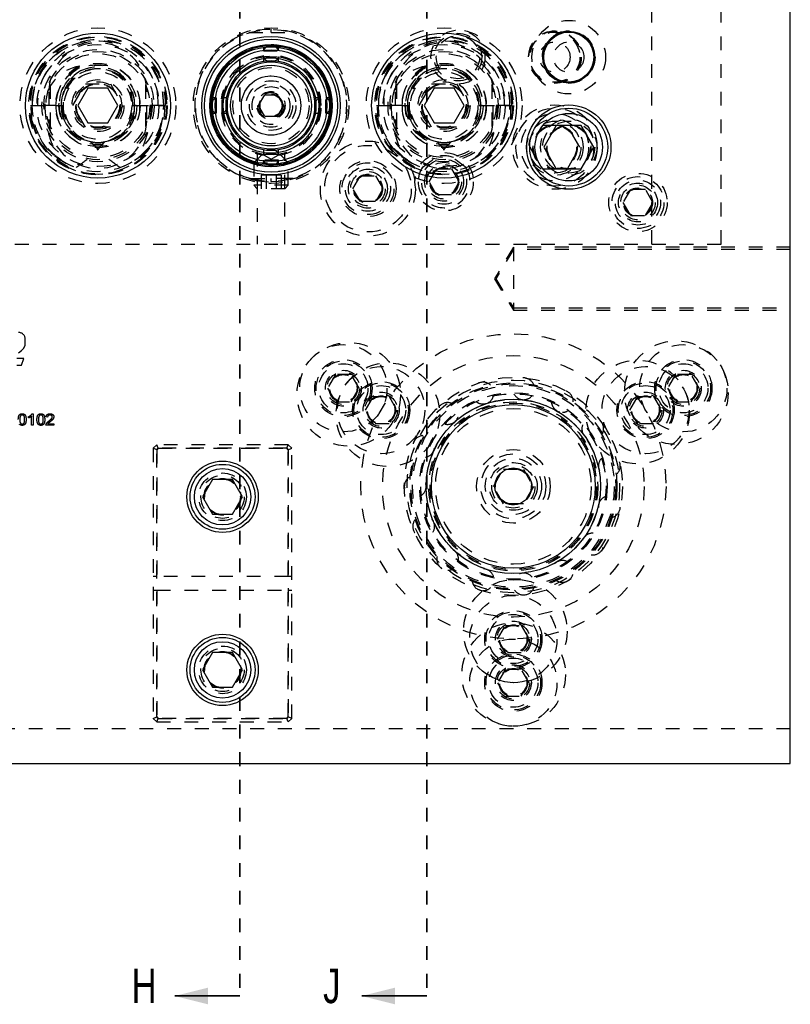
# Model space of a CAD drawing. Header units: inches. Extents: x 1880 to 2363, y -453 to -54.
# Tile 104 of 256: x 1904.61 to 1910.18, y -428.98 to -421.86. Entities that reach past the tile are written whole.
import ezdxf

# ---------------------------------------------------------------- set-up
doc = ezdxf.new("R2010")
doc.units = ezdxf.units.IN
doc.header["$LTSCALE"] = 0.5
doc.header["$MEASUREMENT"] = 0
doc.linetypes.add('HIDDEN', pattern=[0.225, 0.15, -0.075])
doc.linetypes.add('PHANTOM', pattern=[0.25, 0.125, -0.025, 0.025, -0.025, 0.025, -0.025])
doc.layers.add('SID-M-H', color=4, linetype='HIDDEN')
doc.layers.add('SID-M-S', color=105, linetype='Continuous')
doc.styles.add('SLDTEXTSTYLE0', font='TXT', dxfattribs={"width": 0.595745})

msp = doc.modelspace()

# ---------------------------------------------------------------- linework, layer by layer
at = {"color": 7, "linetype": 'PHANTOM', "lineweight": 35}
for p, q in [((1906.20267, -411.55517), (1906.20267, -428.91517)), ((1907.55267, -411.55517), (1907.55267, -428.91517))]:
    msp.add_line(p, q, dxfattribs=at)
at = {"color": 7, "linetype": 'Continuous', "lineweight": 35}
for p, q in [((1906.20267, -428.91517), (1905.73267, -428.91517)), ((1907.55267, -428.91517), (1907.08267, -428.91517))]:
    msp.add_line(p, q, dxfattribs=at)
for points in [[(1905.73267, -428.91517), (1905.97267, -428.97517), (1905.97267, -428.85517)], [(1907.08267, -428.91517), (1907.32267, -428.97517), (1907.32267, -428.85517)]]:
    msp.add_solid(points, dxfattribs=at)
at = {"layer": 'SID-M-H'}
for p, q in [((1909.17767, -423.48517), (1909.17767, -416.98517)), ((1909.67767, -423.48517), (1909.67767, -416.98517)), ((1906.26804, -421.95761), (1906.42767, -421.95761)), ((1906.42767, -421.95761), (1906.42767, -421.93399)), ((1906.42767, -421.95761), (1906.5873, -421.95761)), ((1906.37255, -422.06554), (1906.37255, -422.08995)), ((1906.39297, -422.06336), (1906.3813, -422.07458)), ((1906.474, -422.07454), (1906.46236, -422.06336)), ((1906.48278, -422.08995), (1906.48278, -422.06554)), ((1906.3813, -422.07458), (1906.37254, -422.08997)), ((1906.37255, -422.08995), (1906.48278, -422.08995)), ((1906.37255, -422.13235), (1906.37255, -422.16533)), ((1906.48277, -422.08992), (1906.474, -422.07454)), ((1906.48278, -422.16533), (1906.48278, -422.13235)), ((1904.83392, -422.3353), (1904.83392, -422.63504)), ((1904.99753, -422.48517), (1905.0876, -422.32917)), ((1905.0876, -422.32917), (1905.26773, -422.32917)), ((1905.26773, -422.32917), (1905.3578, -422.48517)), ((1905.52142, -422.3353), (1905.52142, -422.63504)), ((1907.33392, -422.3353), (1907.33392, -422.63504)), ((1907.49753, -422.48517), (1907.5876, -422.32917)), ((1907.5876, -422.32917), (1907.76773, -422.32917)), ((1907.76773, -422.32917), (1907.8578, -422.48517)), ((1908.02142, -422.3353), (1908.02142, -422.63504)), ((1904.82417, -422.38517), (1904.82417, -422.58517)), ((1905.53117, -422.58517), (1905.53117, -422.38517)), ((1906.33746, -422.48517), (1906.38256, -422.40704)), ((1906.38256, -422.40704), (1906.47277, -422.40704)), ((1906.47277, -422.40704), (1906.51788, -422.48517)), ((1907.32417, -422.38517), (1907.32417, -422.58517)), ((1908.03117, -422.58517), (1908.03117, -422.38517)), ((1904.68963, -422.48517), (1904.69506, -422.48517)), ((1904.69506, -422.48517), (1904.70267, -422.48517)), ((1904.70124, -422.59362), (1904.69506, -422.48517)), ((1904.70267, -422.48517), (1904.87391, -422.48517)), ((1904.70298, -422.50237), (1904.70267, -422.48517)), ((1904.87391, -422.48517), (1904.79387, -422.48517)), ((1904.87391, -422.48517), (1904.89781, -422.48517)), ((1904.87391, -422.48517), (1904.91267, -422.48517)), ((1904.91267, -422.48517), (1904.92028, -422.48517)), ((1904.92028, -422.48517), (1904.92751, -422.57261)), ((1904.92028, -422.48517), (1904.9257, -422.48517)), ((1905.0876, -422.64117), (1904.99753, -422.48517)), ((1905.3578, -422.48517), (1905.26773, -422.64117)), ((1905.42963, -422.48517), (1905.61391, -422.48517)), ((1905.65267, -422.48517), (1905.44267, -422.48517)), ((1905.44267, -422.48517), (1905.65267, -422.48517)), ((1905.61391, -422.48517), (1905.6657, -422.48517)), ((1905.66028, -422.48517), (1905.65409, -422.59362)), ((1906.01704, -422.43883), (1906.00586, -422.45047)), ((1906.03245, -422.43005), (1906.00804, -422.43005)), ((1906.03241, -422.43006), (1906.01704, -422.43883)), ((1906.10783, -422.43005), (1906.07485, -422.43005)), ((1906.38256, -422.56329), (1906.33746, -422.48517)), ((1906.51788, -422.48517), (1906.47277, -422.56329)), ((1906.78048, -422.43005), (1906.7475, -422.43005)), ((1906.83826, -422.4388), (1906.82287, -422.43005)), ((1906.84729, -422.43005), (1906.82288, -422.43005)), ((1906.84947, -422.45047), (1906.83826, -422.4388)), ((1907.18963, -422.48517), (1907.19506, -422.48517)), ((1907.19506, -422.48517), (1907.20267, -422.48517)), ((1907.20124, -422.59362), (1907.19506, -422.48517)), ((1907.20267, -422.48517), (1907.37391, -422.48517)), ((1907.20298, -422.50237), (1907.20267, -422.48517)), ((1907.37391, -422.48517), (1907.29387, -422.48517)), ((1907.37391, -422.48517), (1907.39781, -422.48517)), ((1907.37391, -422.48517), (1907.41267, -422.48517)), ((1907.41267, -422.48517), (1907.42028, -422.48517)), ((1907.42028, -422.48517), (1907.42751, -422.57261)), ((1907.42028, -422.48517), (1907.4257, -422.48517)), ((1907.5876, -422.64117), (1907.49753, -422.48517)), ((1907.8578, -422.48517), (1907.76773, -422.64117)), ((1907.92963, -422.48517), (1908.11391, -422.48517)), ((1908.15267, -422.48517), (1907.94267, -422.48517)), ((1907.94267, -422.48517), (1908.15267, -422.48517)), ((1908.11391, -422.48517), (1908.1657, -422.48517)), ((1908.16028, -422.48517), (1908.15409, -422.59362)), ((1904.70925, -422.56397), (1904.70298, -422.50237)), ((1906.00586, -422.51986), (1906.01708, -422.53154)), ((1906.00804, -422.54029), (1906.03245, -422.54029)), ((1906.01708, -422.53154), (1906.03246, -422.54029)), ((1906.07485, -422.54029), (1906.10783, -422.54029)), ((1906.47277, -422.56329), (1906.38256, -422.56329)), ((1906.7475, -422.54029), (1906.78048, -422.54029)), ((1906.82288, -422.54029), (1906.84729, -422.54029)), ((1906.8229, -422.54028), (1906.83828, -422.53151)), ((1906.83828, -422.53151), (1906.84947, -422.51986)), ((1907.20925, -422.56397), (1907.20298, -422.50237)), ((1908.3876, -422.62917), (1908.29753, -422.78517)), ((1908.4876, -422.62917), (1908.3876, -422.62917)), ((1908.6578, -422.78517), (1908.56773, -422.62917)), ((1905.26773, -422.64117), (1905.0876, -422.64117)), ((1907.76773, -422.64117), (1907.5876, -422.64117)), ((1906.36517, -422.83517), (1906.30267, -422.89767)), ((1906.32717, -422.82529), (1906.32717, -423.48517)), ((1906.36517, -422.83517), (1906.49017, -422.83517)), ((1906.36517, -422.83517), (1906.42767, -422.87125)), ((1906.37255, -422.80501), (1906.37255, -422.83798)), ((1906.42767, -422.87125), (1906.49017, -422.83517)), ((1906.48278, -422.83798), (1906.48278, -422.80501)), ((1906.55267, -422.89767), (1906.49017, -422.83517)), ((1906.52817, -423.48517), (1906.52817, -422.82525)), ((1908.29753, -422.78517), (1908.3876, -422.94117)), ((1908.56773, -422.94117), (1908.6578, -422.78517)), ((1904.91267, -422.87938), (1904.8826, -422.8574)), ((1906.30267, -422.89767), (1906.55267, -422.89767)), ((1906.30267, -422.89767), (1906.30267, -423.06067)), ((1906.48278, -422.88039), (1906.37255, -422.88039)), ((1906.37255, -422.88039), (1906.37255, -422.90479)), ((1906.48278, -422.90479), (1906.48278, -422.88039)), ((1906.55267, -423.06067), (1906.55267, -422.89767)), ((1907.41267, -422.87938), (1907.3826, -422.8574)), ((1906.39158, -422.98674), (1906.3555, -422.98674)), ((1906.3555, -422.98674), (1906.3555, -423.08517)), ((1906.46375, -422.98674), (1906.39158, -422.98674)), ((1906.39158, -422.98674), (1906.39158, -423.08517)), ((1906.49983, -422.98674), (1906.46375, -422.98674)), ((1906.46375, -422.98674), (1906.46375, -423.08517)), ((1906.49983, -422.98674), (1906.49983, -423.08517)), ((1907.01941, -423.08517), (1907.07354, -422.99142)), ((1907.07354, -422.99142), (1907.18179, -422.99142)), ((1907.18179, -422.99142), (1907.23592, -423.08517)), ((1907.56941, -423.03517), (1907.62354, -422.94142)), ((1907.62354, -422.94142), (1907.73179, -422.94142)), ((1907.73179, -422.94142), (1907.78592, -423.03517)), ((1908.3876, -422.94117), (1908.4876, -422.94117)), ((1906.26804, -423.01273), (1906.28221, -423.01273)), ((1906.26804, -423.01273), (1906.38825, -423.03052)), ((1906.26804, -423.01273), (1906.31742, -423.02521)), ((1906.35817, -423.02798), (1906.28221, -423.01273)), ((1906.28221, -423.01273), (1906.42767, -423.01273)), ((1906.55267, -423.06067), (1906.30267, -423.06067)), ((1906.30267, -423.06067), (1906.32717, -423.08517)), ((1906.31742, -423.02521), (1906.3534, -423.03132)), ((1906.3534, -423.03132), (1906.3534, -423.02735)), ((1906.3534, -423.03132), (1906.40998, -423.03607)), ((1906.42767, -423.03241), (1906.42767, -423.01273)), ((1906.57312, -423.01273), (1906.42767, -423.01273)), ((1906.42767, -423.03241), (1906.42767, -423.03635)), ((1906.52817, -423.08517), (1906.55267, -423.06067)), ((1906.55471, -423.01755), (1906.5873, -423.01273)), ((1906.5873, -423.01273), (1906.57312, -423.01273)), ((1907.62354, -423.12892), (1907.56941, -423.03517)), ((1907.78592, -423.03517), (1907.73179, -423.12892)), ((1906.52817, -423.08517), (1906.32717, -423.08517)), ((1907.07354, -423.17892), (1907.01941, -423.08517)), ((1907.23592, -423.08517), (1907.18179, -423.17892)), ((1907.73179, -423.12892), (1907.62354, -423.12892)), ((1909.02354, -423.09142), (1908.96941, -423.18517)), ((1909.13179, -423.09142), (1909.02354, -423.09142)), ((1909.18592, -423.18517), (1909.13179, -423.09142)), ((1907.18179, -423.17892), (1907.07354, -423.17892)), ((1908.96941, -423.18517), (1909.02354, -423.27892)), ((1909.13179, -423.27892), (1909.18592, -423.18517)), ((1909.02354, -423.27892), (1909.13179, -423.27892)), ((1898.17767, -423.48517), (1909.67767, -423.48517)), ((1908.17767, -423.50862), (1908.04154, -423.73517)), ((1908.17767, -423.52422), (1908.05091, -423.73517)), ((1908.17767, -423.50862), (1908.17767, -423.96172)), ((1910.17767, -423.50862), (1908.17767, -423.50862)), ((1910.17767, -423.52422), (1908.17767, -423.52422)), ((1908.04154, -423.73517), (1908.17767, -423.96172)), ((1908.05091, -423.73517), (1908.17767, -423.94612)), ((1908.17767, -423.94612), (1910.17767, -423.94612)), ((1908.17767, -423.96172), (1910.17767, -423.96172)), ((1904.65295, -424.21169), (1904.65295, -424.17172)), ((1904.60367, -424.27059), (1904.6248, -424.25402)), ((1904.6248, -424.25402), (1904.64178, -424.23579)), ((1904.64178, -424.23579), (1904.65093, -424.21945)), ((1904.64348, -424.31114), (1904.59241, -424.31114)), ((1904.62506, -424.35871), (1904.64348, -424.31114)), ((1904.59241, -424.35871), (1904.62506, -424.35871)), ((1906.8934, -424.42808), (1906.83658, -424.52651)), ((1906.8934, -424.42808), (1906.83658, -424.52651)), ((1907.00705, -424.42808), (1906.8934, -424.42808)), ((1907.00705, -424.42808), (1906.8934, -424.42808)), ((1907.06388, -424.52651), (1907.00705, -424.42808)), ((1907.06388, -424.52651), (1907.00705, -424.42808)), ((1909.34828, -424.42808), (1909.29145, -424.52651)), ((1909.34828, -424.42808), (1909.29145, -424.52651)), ((1909.46193, -424.42808), (1909.34828, -424.42808)), ((1909.46193, -424.42808), (1909.34828, -424.42808)), ((1909.51876, -424.52651), (1909.46193, -424.42808)), ((1909.51876, -424.52651), (1909.46193, -424.42808)), ((1906.83658, -424.52651), (1906.8934, -424.62493)), ((1906.83658, -424.52651), (1906.8934, -424.62493)), ((1907.00705, -424.62493), (1907.06388, -424.52651)), ((1907.00705, -424.62493), (1907.06388, -424.52651)), ((1909.29145, -424.52651), (1909.34828, -424.62493)), ((1909.29145, -424.52651), (1909.34828, -424.62493)), ((1909.46193, -424.62493), (1909.51876, -424.52651)), ((1909.46193, -424.62493), (1909.51876, -424.52651)), ((1906.8934, -424.62493), (1907.00705, -424.62493)), ((1906.8934, -424.62493), (1907.00705, -424.62493)), ((1907.10934, -424.68399), (1907.16617, -424.58556)), ((1907.10934, -424.68399), (1907.16617, -424.58556)), ((1907.16617, -424.58556), (1907.27982, -424.58556)), ((1907.16617, -424.58556), (1907.27982, -424.58556)), ((1907.27982, -424.58556), (1907.33664, -424.68399)), ((1907.27982, -424.58556), (1907.33664, -424.68399)), ((1909.01869, -424.68399), (1909.07551, -424.58556)), ((1909.01869, -424.68399), (1909.07551, -424.58556)), ((1909.07551, -424.58556), (1909.18917, -424.58556)), ((1909.07551, -424.58556), (1909.18917, -424.58556)), ((1909.18917, -424.58556), (1909.24599, -424.68399)), ((1909.18917, -424.58556), (1909.24599, -424.68399)), ((1909.34828, -424.62493), (1909.46193, -424.62493)), ((1909.34828, -424.62493), (1909.46193, -424.62493)), ((1907.16617, -424.78241), (1907.10934, -424.68399)), ((1907.16617, -424.78241), (1907.10934, -424.68399)), ((1907.33664, -424.68399), (1907.27982, -424.78241)), ((1907.33664, -424.68399), (1907.27982, -424.78241)), ((1909.07551, -424.78241), (1909.01869, -424.68399)), ((1909.07551, -424.78241), (1909.01869, -424.68399)), ((1909.24599, -424.68399), (1909.18917, -424.78241)), ((1909.24599, -424.68399), (1909.18917, -424.78241)), ((1904.67748, -424.74079), (1904.67748, -424.73094)), ((1904.69885, -424.79344), (1904.69885, -424.7285)), ((1904.70265, -424.71011), (1904.70953, -424.71011)), ((1904.70953, -424.71011), (1904.70953, -424.79344)), ((1904.81423, -424.73468), (1904.80355, -424.73361)), ((1904.70953, -424.79344), (1904.69885, -424.79344)), ((1904.86017, -424.79344), (1904.80248, -424.79344)), ((1904.81638, -424.78275), (1904.86017, -424.78275)), ((1904.86017, -424.78275), (1904.86017, -424.79344)), ((1907.27982, -424.78241), (1907.16617, -424.78241)), ((1907.27982, -424.78241), (1907.16617, -424.78241)), ((1909.18917, -424.78241), (1909.07551, -424.78241)), ((1909.18917, -424.78241), (1909.07551, -424.78241)), ((1905.60267, -424.93517), (1905.57767, -424.96017)), ((1905.57767, -424.96017), (1905.57767, -426.91017)), ((1905.60267, -424.97052), (1905.57767, -424.96017)), ((1906.55267, -424.93517), (1905.60267, -424.93517)), ((1905.61302, -424.96017), (1905.60267, -424.93517)), ((1905.61302, -424.96017), (1905.60267, -424.97052)), ((1905.60267, -424.97052), (1905.61302, -424.96017)), ((1905.60267, -424.97052), (1905.60267, -425.88517)), ((1905.60267, -426.89981), (1905.60267, -424.97052)), ((1906.54231, -424.96017), (1905.61302, -424.96017)), ((1905.61302, -424.96017), (1906.54231, -424.96017)), ((1906.54231, -424.96017), (1906.55267, -424.93517)), ((1906.55267, -424.97052), (1906.54231, -424.96017)), ((1906.54231, -424.96017), (1906.55267, -424.97052)), ((1906.57767, -424.96017), (1906.55267, -424.93517)), ((1906.55267, -424.97052), (1906.57767, -424.96017)), ((1906.55267, -425.88517), (1906.55267, -424.97052)), ((1906.55267, -424.97052), (1906.55267, -426.89981)), ((1906.57767, -426.91017), (1906.57767, -424.96017)), ((1908.03333, -425.23517), (1908.1055, -425.11017)), ((1908.1055, -425.11017), (1908.24983, -425.11017)), ((1908.24983, -425.11017), (1908.322, -425.23517)), ((1908.1055, -425.36017), (1908.03333, -425.23517)), ((1908.322, -425.23517), (1908.24983, -425.36017)), ((1908.24983, -425.36017), (1908.1055, -425.36017)), ((1905.60267, -425.88517), (1905.57767, -425.88517)), ((1906.55267, -425.88517), (1905.60267, -425.88517)), ((1906.57767, -425.88517), (1906.55267, -425.88517)), ((1905.57767, -425.98517), (1905.60267, -425.98517)), ((1905.60267, -425.98517), (1905.60267, -426.89981)), ((1905.60267, -425.98517), (1906.55267, -425.98517)), ((1906.55267, -426.89981), (1906.55267, -425.98517)), ((1906.55267, -425.98517), (1906.57767, -425.98517)), ((1908.06401, -426.33753), (1908.12084, -426.2391)), ((1908.06401, -426.33753), (1908.12084, -426.2391)), ((1908.12084, -426.2391), (1908.23449, -426.2391)), ((1908.12084, -426.2391), (1908.23449, -426.2391)), ((1908.23449, -426.2391), (1908.29132, -426.33753)), ((1908.23449, -426.2391), (1908.29132, -426.33753)), ((1908.12084, -426.43596), (1908.06401, -426.33753)), ((1908.12084, -426.43596), (1908.06401, -426.33753)), ((1908.29132, -426.33753), (1908.23449, -426.43596)), ((1908.29132, -426.33753), (1908.23449, -426.43596)), ((1908.23449, -426.43596), (1908.12084, -426.43596)), ((1908.23449, -426.43596), (1908.12084, -426.43596)), ((1908.12084, -426.55407), (1908.06401, -426.65249)), ((1908.12084, -426.55407), (1908.06401, -426.65249)), ((1908.23449, -426.55407), (1908.12084, -426.55407)), ((1908.23449, -426.55407), (1908.12084, -426.55407)), ((1908.29132, -426.65249), (1908.23449, -426.55407)), ((1908.29132, -426.65249), (1908.23449, -426.55407)), ((1908.06401, -426.65249), (1908.12084, -426.75092)), ((1908.06401, -426.65249), (1908.12084, -426.75092)), ((1908.23449, -426.75092), (1908.29132, -426.65249)), ((1908.23449, -426.75092), (1908.29132, -426.65249)), ((1908.12084, -426.75092), (1908.23449, -426.75092)), ((1908.12084, -426.75092), (1908.23449, -426.75092)), ((1905.57767, -426.91017), (1905.60267, -426.89981)), ((1905.60267, -426.89981), (1905.61302, -426.91017)), ((1905.61302, -426.91017), (1905.60267, -426.89981)), ((1906.54231, -426.91017), (1906.55267, -426.89981)), ((1906.55267, -426.89981), (1906.54231, -426.91017)), ((1906.57767, -426.91017), (1906.55267, -426.89981)), ((1905.57767, -426.91017), (1905.60267, -426.93517)), ((1905.60267, -426.93517), (1905.61302, -426.91017)), ((1905.60267, -426.93517), (1906.55267, -426.93517)), ((1905.61302, -426.91017), (1906.54231, -426.91017)), ((1906.54231, -426.91017), (1905.61302, -426.91017)), ((1906.55267, -426.93517), (1906.54231, -426.91017)), ((1906.55267, -426.93517), (1906.57767, -426.91017)), ((1910.17767, -426.98517), (1897.67767, -426.98517))]:
    msp.add_line(p, q, dxfattribs=at)
for centre, radius in [((1905.17767, -422.48517), 0.5625), ((1906.42767, -422.48517), 0.5625), ((1907.67767, -422.48517), 0.5625), ((1908.57767, -422.13517), 0.26565), ((1905.17767, -422.48517), 0.5), ((1905.17767, -422.48517), 0.495), ((1907.67767, -422.48517), 0.5), ((1907.67767, -422.48517), 0.495), ((1907.77767, -422.13517), 0.195), ((1907.77767, -422.13517), 0.17188), ((1907.77767, -422.13517), 0.15625), ((1908.47767, -422.13517), 0.19), ((1908.47767, -422.13517), 0.1875), ((1908.47767, -422.13517), 0.1805), ((1908.57767, -422.13517), 0.19), ((1905.17767, -422.48517), 0.44063), ((1906.42767, -422.48517), 0.47999), ((1906.42767, -422.48517), 0.47999), ((1906.42767, -422.48517), 0.47999), ((1906.42767, -422.48517), 0.44122), ((1906.42767, -422.48517), 0.44122), ((1906.42767, -422.48517), 0.44122), ((1906.42767, -422.48517), 0.4311), ((1907.67767, -422.48517), 0.44062), ((1908.47767, -422.13517), 0.1095), ((1908.57767, -422.13517), 0.1095), ((1905.17767, -422.48517), 0.405), ((1905.17767, -422.48517), 0.39062), ((1905.17767, -422.48517), 0.375), ((1907.67767, -422.48517), 0.405), ((1907.67767, -422.48517), 0.39062), ((1907.67767, -422.48517), 0.375), ((1905.17767, -422.48517), 0.3045), ((1905.17767, -422.48517), 0.28125), ((1906.42767, -422.48517), 0.29172), ((1906.42767, -422.48517), 0.275), ((1907.67767, -422.48517), 0.3045), ((1907.67767, -422.48517), 0.28125), ((1905.17767, -422.48517), 0.24375), ((1906.42767, -422.48517), 0.21418), ((1907.67767, -422.48517), 0.24375), ((1905.17767, -422.48517), 0.1875), ((1905.17767, -422.48517), 0.172), ((1905.17767, -422.48517), 0.16072), ((1905.17767, -422.48517), 0.16045), ((1905.17767, -422.48517), 0.15993), ((1905.17767, -422.48517), 0.15625), ((1906.42767, -422.48517), 0.1795), ((1906.42767, -422.48517), 0.156), ((1906.42767, -422.48517), 0.137), ((1907.67767, -422.48517), 0.1875), ((1907.67767, -422.48517), 0.172), ((1907.67767, -422.48517), 0.16072), ((1907.67767, -422.48517), 0.16045), ((1907.67767, -422.48517), 0.15993), ((1907.67767, -422.48517), 0.15625), ((1906.42767, -422.48517), 0.1015), ((1906.42767, -422.48517), 0.095), ((1906.42767, -422.48517), 0.08397), ((1906.42767, -422.48517), 0.0837), ((1906.42767, -422.48517), 0.08318), ((1906.42767, -422.48517), 0.0795), ((1908.47767, -422.78517), 0.3045), ((1908.47767, -422.78517), 0.28125), ((1908.47767, -422.78517), 0.24375), ((1908.47767, -422.78517), 0.203), ((1908.47767, -422.78517), 0.1875), ((1908.47767, -422.78517), 0.16072), ((1908.47767, -422.78517), 0.16045), ((1908.47767, -422.78517), 0.15993), ((1908.47767, -422.78517), 0.15625), ((1908.57767, -422.78517), 0.203), ((1908.57767, -422.78517), 0.1875), ((1908.57767, -422.78517), 0.16072), ((1908.57767, -422.78517), 0.16045), ((1908.57767, -422.78517), 0.15993), ((1908.57767, -422.78517), 0.15625), ((1907.12767, -423.08517), 0.34375), ((1907.12767, -423.08517), 0.3125), ((1907.67767, -423.03517), 0.211), ((1907.12767, -423.08517), 0.203), ((1907.12767, -423.08517), 0.1875), ((1907.67767, -423.03517), 0.1625), ((1907.67767, -423.03517), 0.1405), ((1907.67767, -423.03517), 0.125), ((1907.12767, -423.08517), 0.1625), ((1907.12767, -423.08517), 0.1405), ((1907.12767, -423.08517), 0.125), ((1907.12767, -423.08517), 0.10497), ((1907.12767, -423.08517), 0.1047), ((1907.12767, -423.08517), 0.10418), ((1907.12767, -423.08517), 0.1005), ((1907.67767, -423.03517), 0.10497), ((1907.67767, -423.03517), 0.1047), ((1907.67767, -423.03517), 0.10418), ((1907.67767, -423.03517), 0.1005), ((1909.07767, -423.18517), 0.211), ((1909.07767, -423.18517), 0.1875), ((1909.07767, -423.18517), 0.1625), ((1909.07767, -423.18517), 0.1405), ((1909.07767, -423.18517), 0.125), ((1909.07767, -423.18517), 0.10497), ((1909.07767, -423.18517), 0.1047), ((1909.07767, -423.18517), 0.10418), ((1909.07767, -423.18517), 0.1005), ((1906.9894, -424.5707), 0.37402), ((1908.17767, -425.23517), 1.10236), ((1909.35511, -424.55794), 0.37402), ((1906.95023, -424.52651), 0.31496), ((1909.4051, -424.52651), 0.31496), ((1906.95023, -424.52651), 0.20669), ((1906.95023, -424.52651), 0.19685), ((1906.95023, -424.52651), 0.19685), ((1907.27185, -424.71717), 0.37402), ((1908.17767, -425.23517), 0.94488), ((1909.07494, -424.69786), 0.37402), ((1909.4051, -424.52651), 0.20669), ((1909.4051, -424.52651), 0.19685), ((1909.4051, -424.52651), 0.19685), ((1906.95023, -424.52651), 0.17717), ((1906.95023, -424.52651), 0.17717), ((1906.95023, -424.52651), 0.12992), ((1906.95023, -424.52651), 0.11811), ((1906.95023, -424.52651), 0.11811), ((1907.22299, -424.68399), 0.31496), ((1909.13234, -424.68399), 0.31496), ((1909.4051, -424.52651), 0.17717), ((1909.4051, -424.52651), 0.17717), ((1909.4051, -424.52651), 0.12992), ((1909.4051, -424.52651), 0.11811), ((1909.4051, -424.52651), 0.11811), ((1906.95023, -424.52651), 0.10289), ((1906.95023, -424.52651), 0.10289), ((1906.95023, -424.52651), 0.10262), ((1906.95023, -424.52651), 0.10262), ((1906.95023, -424.52651), 0.1021), ((1906.95023, -424.52651), 0.1021), ((1906.95023, -424.52651), 0.09843), ((1907.22299, -424.68399), 0.20669), ((1908.17767, -425.23517), 0.7874), ((1908.17767, -425.23517), 0.76772), ((1909.13234, -424.68399), 0.20669), ((1909.4051, -424.52651), 0.10289), ((1909.4051, -424.52651), 0.10289), ((1909.4051, -424.52651), 0.10262), ((1909.4051, -424.52651), 0.10262), ((1909.4051, -424.52651), 0.1021), ((1909.4051, -424.52651), 0.1021), ((1909.4051, -424.52651), 0.09843), ((1907.22299, -424.68399), 0.19685), ((1907.22299, -424.68399), 0.19685), ((1907.22299, -424.68399), 0.17717), ((1907.22299, -424.68399), 0.17717), ((1907.22299, -424.68399), 0.12992), ((1908.17767, -425.23517), 0.74803), ((1908.17767, -425.23517), 0.74016), ((1908.17767, -425.23517), 0.74016), ((1908.17767, -425.23517), 0.72835), ((1909.13234, -424.68399), 0.19685), ((1909.13234, -424.68399), 0.19685), ((1909.13234, -424.68399), 0.17717), ((1909.13234, -424.68399), 0.17717), ((1909.13234, -424.68399), 0.12992), ((1907.22299, -424.68399), 0.11811), ((1907.22299, -424.68399), 0.11811), ((1907.22299, -424.68399), 0.10289), ((1907.22299, -424.68399), 0.10289), ((1907.22299, -424.68399), 0.10262), ((1907.22299, -424.68399), 0.10262), ((1907.22299, -424.68399), 0.1021), ((1907.22299, -424.68399), 0.1021), ((1907.22299, -424.68399), 0.09843), ((1908.17767, -425.23517), 0.67717), ((1908.17767, -425.23517), 0.67717), ((1908.17767, -425.23517), 0.66929), ((1908.17767, -425.23517), 0.62932), ((1908.17767, -425.23517), 0.61024), ((1909.13234, -424.68399), 0.11811), ((1909.13234, -424.68399), 0.11811), ((1909.13234, -424.68399), 0.10289), ((1909.13234, -424.68399), 0.10289), ((1909.13234, -424.68399), 0.10262), ((1909.13234, -424.68399), 0.10262), ((1909.13234, -424.68399), 0.1021), ((1909.13234, -424.68399), 0.1021), ((1909.13234, -424.68399), 0.09843), ((1908.17767, -425.23517), 0.60095), ((1908.17767, -425.23517), 0.56218), ((1908.17767, -425.23517), 0.2655), ((1908.17767, -425.23517), 0.23438), ((1908.17767, -425.23517), 0.20313), ((1908.17767, -425.23517), 0.172), ((1908.17767, -425.23517), 0.15625), ((1908.17767, -425.23517), 0.13297), ((1908.17767, -425.23517), 0.1327), ((1908.17767, -425.23517), 0.13218), ((1908.17767, -425.23517), 0.1285), ((1906.07767, -425.31017), 0.172), ((1906.07767, -425.31017), 0.15625), ((1906.07767, -425.31017), 0.13297), ((1906.07767, -425.31017), 0.13297), ((1906.07767, -425.31017), 0.1327), ((1906.07767, -425.31017), 0.1327), ((1906.07767, -425.31017), 0.13218), ((1906.07767, -425.31017), 0.1285), ((1908.19172, -426.28017), 0.37402), ((1908.17767, -426.33753), 0.31496), ((1908.17767, -426.33753), 0.20669), ((1908.17767, -426.33753), 0.19685), ((1908.17767, -426.33753), 0.19685), ((1908.17767, -426.33753), 0.17717), ((1908.17767, -426.33753), 0.17717), ((1908.18039, -426.5935), 0.37402), ((1908.17767, -426.33753), 0.12992), ((1908.17767, -426.33753), 0.11811), ((1908.17767, -426.33753), 0.11811), ((1908.17767, -426.33753), 0.10289), ((1908.17767, -426.33753), 0.10289), ((1908.17767, -426.33753), 0.10262), ((1908.17767, -426.33753), 0.10262), ((1908.17767, -426.33753), 0.1021), ((1908.17767, -426.33753), 0.1021), ((1908.17767, -426.33753), 0.09843), ((1906.07767, -426.56017), 0.172), ((1906.07767, -426.56017), 0.15625), ((1908.17767, -426.65249), 0.31496), ((1906.07767, -426.56017), 0.13297), ((1906.07767, -426.56017), 0.13297), ((1906.07767, -426.56017), 0.1327), ((1906.07767, -426.56017), 0.1327), ((1906.07767, -426.56017), 0.13218), ((1906.07767, -426.56017), 0.1285), ((1908.17767, -426.65249), 0.20669), ((1908.17767, -426.65249), 0.19685), ((1908.17767, -426.65249), 0.19685), ((1908.17767, -426.65249), 0.17717), ((1908.17767, -426.65249), 0.17717), ((1908.17767, -426.65249), 0.12992), ((1908.17767, -426.65249), 0.11811), ((1908.17767, -426.65249), 0.11811), ((1908.17767, -426.65249), 0.10289), ((1908.17767, -426.65249), 0.10289), ((1908.17767, -426.65249), 0.10262), ((1908.17767, -426.65249), 0.10262), ((1908.17767, -426.65249), 0.1021), ((1908.17767, -426.65249), 0.1021), ((1908.17767, -426.65249), 0.09843)]:
    msp.add_circle(centre, radius, dxfattribs=at)
for centre, radius, start, end in [((1905.17115, -422.47358), 0.48166, 358.62082, 181.37918), ((1905.18418, -422.47358), 0.48166, 358.62082, 181.37918), ((1906.42767, -422.48517), 0.55118, 284.633541, 253.165019), ((1906.42767, -422.48517), 0.54724, 270, 254.585631), ((1907.67115, -422.47358), 0.48166, 358.62082, 181.37918), ((1907.68418, -422.47358), 0.48166, 358.62082, 181.37918), ((1905.15829, -422.4742), 0.45575, 358.62082, 181.37918), ((1905.17767, -422.48517), 0.475, 236.089671, 180), ((1905.19704, -422.4742), 0.45575, 358.62082, 181.37918), ((1905.17767, -422.38517), 0.3535, 0, 180), ((1907.65829, -422.4742), 0.45575, 358.62082, 181.37918), ((1907.67767, -422.48517), 0.475, 236.089671, 180), ((1907.69704, -422.4742), 0.45575, 358.62082, 181.37918), ((1907.67767, -422.38517), 0.3535, 0, 180), ((1906.42767, -422.48517), 0.3625, 98.415042, 172.335265), ((1906.42767, -422.48517), 0.35433, 91.727104, 179.745336), ((1906.42767, -422.11115), 0.05906, 201.074154, 270), ((1906.42767, -422.11115), 0.05906, 270, 338.959217), ((1906.42767, -422.48517), 0.35433, 0, 89.232104), ((1906.42767, -422.48517), 0.3625, 0, 82.456552), ((1905.15829, -422.47844), 0.28446, 358.6441, 181.3559), ((1905.19348, -422.48303), 0.31958, 117.653768, 180.383392), ((1905.19704, -422.47844), 0.28446, 358.6441, 181.3559), ((1907.65829, -422.47844), 0.28446, 358.6441, 181.3559), ((1907.69348, -422.48303), 0.31958, 117.653768, 180.383392), ((1907.69704, -422.47844), 0.28446, 358.6441, 181.3559), ((1905.17115, -422.47885), 0.25856, 358.600686, 181.399314), ((1905.17767, -422.48517), 0.265, 199.267908, 180), ((1905.18418, -422.47885), 0.25856, 358.600686, 181.399314), ((1907.67115, -422.47885), 0.25856, 358.600686, 181.399314), ((1907.67767, -422.48517), 0.265, 199.267908, 180), ((1907.68418, -422.47885), 0.25856, 358.600686, 181.399314), ((1905.17231, -422.49868), 0.48055, 191.395618, 1.610912), ((1905.15829, -422.4919), 0.28446, 178.6441, 1.3559), ((1905.19704, -422.4919), 0.28446, 178.6441, 1.3559), ((1905.1733, -422.4905), 0.26069, 178.827725, 282.520153), ((1905.17767, -422.48517), 0.265, 180, 199.267908), ((1905.1908, -422.48804), 0.26511, 179.380164, 255.746287), ((1905.18204, -422.4905), 0.26069, 257.479847, 1.172275), ((1905.16453, -422.48804), 0.26511, 284.253713, 0.619836), ((1905.18383, -422.48953), 0.46886, 288.877269, 0.53304), ((1906.05365, -422.48517), 0.05906, 291.061734, 68.973373), ((1906.42767, -422.48517), 0.35433, 272.615005, 0), ((1906.42767, -422.48517), 0.3625, 278.091118, 0), ((1906.80168, -422.48517), 0.05906, 111.076787, 248.977024), ((1907.67231, -422.49868), 0.48055, 191.395618, 1.610912), ((1907.65829, -422.4919), 0.28446, 178.6441, 1.3559), ((1907.69704, -422.4919), 0.28446, 178.6441, 1.3559), ((1907.6733, -422.4905), 0.26069, 178.827725, 282.520153), ((1907.67767, -422.48517), 0.265, 180, 199.267908), ((1907.6908, -422.48804), 0.26511, 179.380164, 255.746287), ((1907.68204, -422.4905), 0.26069, 257.479847, 1.172275), ((1907.66453, -422.48804), 0.26511, 284.253713, 0.619836), ((1907.68383, -422.48953), 0.46886, 288.877269, 0.53304), ((1906.42767, -422.48517), 0.3625, 188.249779, 262.20258), ((1906.42767, -422.48517), 0.35433, 182.178832, 270.285897), ((1905.18521, -422.50308), 0.47755, 206.399652, 349.070717), ((1905.17767, -422.58517), 0.3535, 180, 0), ((1907.68521, -422.50308), 0.47755, 206.399652, 349.070717), ((1907.67767, -422.58517), 0.3535, 180, 0), ((1905.16177, -422.50378), 0.45225, 228.927068, 251.705144), ((1906.42767, -422.85918), 0.05906, 21.073193, 158.978576), ((1907.66177, -422.50378), 0.45225, 228.927068, 251.705144), ((1907.67767, -423.03517), 0.1875, 69.143049, 109.677055), ((1906.42767, -422.85918), 0.05906, 201.074154, 234.018869), ((1906.42767, -422.85918), 0.05906, 305.981131, 338.959217), ((1907.67767, -423.03517), 0.1875, 143.18267, 180), ((1907.67767, -423.03517), 0.1875, 180, 36.080418), ((1904.60516, -424.17172), 0.0478, 360, 90), ((1904.63706, -424.21169), 0.01589, 330.761987, 0), ((1907.95868, -424.56119), 0.07874, 45.544053, 170.694737), ((1908.25174, -424.53039), 0.07874, 21.558851, 146.690525), ((1908.532, -424.62145), 0.07874, 357.570897, 122.687837), ((1907.95868, -424.56119), 0.07874, 230.984489, 270), ((1907.95868, -424.56119), 0.07874, 270, 345.171317), ((1908.25174, -424.53039), 0.07874, 207.00596, 270), ((1908.25174, -424.53039), 0.07874, 270, 321.170025), ((1908.532, -424.62145), 0.07874, 183.024101, 270), ((1907.70348, -424.70853), 0.07874, 69.526167, 194.700135), ((1907.70348, -424.70853), 0.07874, 270, 9.17438), ((1908.532, -424.62145), 0.07874, 270, 297.170839), ((1908.75099, -424.81863), 0.07874, 333.580532, 98.687012), ((1907.70348, -424.70853), 0.07874, 255.157204, 270), ((1908.75099, -424.81863), 0.07874, 159.039248, 270), ((1907.53027, -424.94693), 0.07874, 93.706535, 218.706378), ((1907.53027, -424.94693), 0.07874, 279.100808, 33.178877), ((1908.87084, -425.08783), 0.07874, 135.05174, 249.227922), ((1908.87084, -425.08783), 0.07874, 309.588093, 74.688681), ((1907.469, -425.23517), 0.07874, 117.685543, 242.713125), ((1907.469, -425.23517), 0.07874, 303.096885, 57.184472), ((1908.87084, -425.38251), 0.07874, 111.061914, 225.225806), ((1908.87084, -425.38251), 0.07874, 285.593922, 50.68904), ((1907.53027, -425.52341), 0.07874, 141.667962, 270), ((1907.53027, -425.52341), 0.07874, 327.093379, 81.190824), ((1908.75099, -425.65171), 0.07874, 87.070111, 201.222057), ((1908.75099, -425.65171), 0.07874, 270, 26.696922), ((1907.70348, -425.76181), 0.07874, 351.089948, 105.197596), ((1907.70348, -425.76181), 0.07874, 165.653451, 270), ((1908.75099, -425.65171), 0.07874, 261.608784, 270), ((1907.70348, -425.76181), 0.07874, 270, 290.739792), ((1907.95868, -425.90915), 0.07874, 15.086247, 129.204447), ((1908.532, -425.84889), 0.07874, 63.076671, 177.217019), ((1908.25174, -425.93995), 0.07874, 39.081936, 153.211035), ((1908.532, -425.84889), 0.07874, 270, 2.708045), ((1907.95868, -425.90915), 0.07874, 189.641668, 270), ((1907.95868, -425.90915), 0.07874, 270, 314.732632), ((1908.25174, -425.93995), 0.07874, 270, 338.722177), ((1908.532, -425.84889), 0.07874, 237.624916, 270), ((1908.25174, -425.93995), 0.07874, 213.632271, 270)]:
    msp.add_arc(centre, radius, start, end, dxfattribs=at)
for centre, major_axis, ratio, start_param, end_param in [((1905.10593, -422.48517), (-0.31206, 0), 0.9318009, 4.9084034, 6.2831853), ((1905.28318, -422.48517), (0.38537, 0), 0.9410518, 2.2365539, 3.1415927), ((1907.60593, -422.48517), (-0.31206, 0), 0.9318009, 4.9084034, 6.2831853), ((1907.78318, -422.48517), (0.38537, 0), 0.9410518, 2.2365539, 3.1415927), ((1905.17024, -422.48517), (-0.27243, 0), 0.966834, 0, 1.4059114), ((1905.18509, -422.48517), (0.27243, 0), 0.966834, 4.8772739, 6.2831853), ((1907.67024, -422.48517), (-0.27243, 0), 0.966834, 0, 1.4059114), ((1907.68509, -422.48517), (0.27243, 0), 0.966834, 4.8772739, 6.2831853), ((1905.17034, -422.48517), (-0.48233, 0), 0.966834, 0.2347238, 1.0072023), ((1905.18499, -422.48517), (0.48233, 0), 0.966834, 5.275983, 6.0484615), ((1907.67034, -422.48517), (-0.48233, 0), 0.966834, 0.2347238, 1.0072023), ((1907.68499, -422.48517), (0.48233, 0), 0.966834, 5.275983, 6.0484615)]:
    msp.add_ellipse(centre, major_axis=major_axis, ratio=ratio, start_param=start_param, end_param=end_param, dxfattribs=at)
for points in [[(1906.37255, -422.13235), (1906.37338, -422.13235), (1906.37503, -422.13235), (1906.38778, -422.13235), (1906.406, -422.13235), (1906.42767, -422.13235), (1906.44933, -422.13235), (1906.46755, -422.13235), (1906.4803, -422.13235), (1906.48196, -422.13235), (1906.48278, -422.13235)], [(1906.82288, -422.54029), (1906.82288, -422.53946), (1906.82288, -422.5378), (1906.82288, -422.52505), (1906.82288, -422.50684), (1906.82288, -422.48517), (1906.82288, -422.4635), (1906.82288, -422.44528), (1906.82288, -422.43254), (1906.82288, -422.43088), (1906.82288, -422.43005)], [(1906.28221, -423.01273), (1906.3307, -423.02257), (1906.42767, -423.04225), (1906.52464, -423.02257), (1906.57312, -423.01273)]]:
    msp.add_open_spline(points, degree=3, dxfattribs=at)
for points, knots in [([(1904.89067, -422.86366), (1904.87046, -422.84675), (1904.82945, -422.81243), (1904.77986, -422.74872), (1904.74087, -422.67726), (1904.70987, -422.58954), (1904.70531, -422.52354), (1904.70267, -422.48517)], [0, 0, 0, 0, 0.18252081, 0.37034789, 0.55217756, 0.73962361, 1, 1, 1, 1]), ([(1904.79387, -422.48517), (1904.79669, -422.53358), (1904.8019, -422.62309), (1904.83788, -422.75043), (1904.87295, -422.82566), (1904.89067, -422.86366)], [0, 0, 0, 0, 0.3683479, 0.680906, 1, 1, 1, 1]), ([(1905.56146, -422.48517), (1905.55864, -422.53358), (1905.55343, -422.62309), (1905.51746, -422.75043), (1905.48238, -422.82566), (1905.46466, -422.86366)], [0, 0, 0, 0, 0.3683479, 0.680906, 1, 1, 1, 1]), ([(1906.03245, -422.43008), (1906.03245, -422.43007), (1906.03245, -422.42865), (1906.03245, -422.43356), (1906.03245, -422.44501), (1906.03245, -422.46357), (1906.03245, -422.47797), (1906.03245, -422.48517)], [0, 0, 0, 0, 0.0019004, 0.2514253, 0.5009502, 0.7504751, 1, 1, 1, 1]), ([(1906.03245, -422.48517), (1906.03245, -422.49239), (1906.03245, -422.50684), (1906.03245, -422.52505), (1906.03245, -422.53778), (1906.03245, -422.53943), (1906.03245, -422.54026)], [0, 0, 0, 0, 0.250432, 0.5008641, 0.7512961, 1, 1, 1, 1]), ([(1906.07485, -422.54027), (1906.07485, -422.54028), (1906.07485, -422.54168), (1906.07485, -422.53677), (1906.07485, -422.52533), (1906.07485, -422.50676), (1906.07485, -422.48519), (1906.07485, -422.46349), (1906.07485, -422.44528), (1906.07485, -422.43254), (1906.07485, -422.43089), (1906.07485, -422.43006)], [0, 0, 0, 0, 0.0004015, 0.1253918, 0.2503822, 0.3753725, 0.5003628, 0.6253532, 0.7503435, 0.8753339, 1, 1, 1, 1]), ([(1906.78048, -422.43008), (1906.78048, -422.43007), (1906.78048, -422.42865), (1906.78048, -422.43356), (1906.78048, -422.44501), (1906.78048, -422.46357), (1906.78048, -422.47797), (1906.78048, -422.48517)], [0, 0, 0, 0, 0.0019004, 0.2514253, 0.5009502, 0.7504751, 1, 1, 1, 1]), ([(1906.78048, -422.48517), (1906.78048, -422.49239), (1906.78048, -422.50684), (1906.78048, -422.52505), (1906.78048, -422.53778), (1906.78048, -422.53943), (1906.78048, -422.54026)], [0, 0, 0, 0, 0.250432, 0.5008641, 0.7512961, 1, 1, 1, 1]), ([(1907.39067, -422.86366), (1907.37046, -422.84675), (1907.32945, -422.81243), (1907.27986, -422.74872), (1907.24087, -422.67726), (1907.20987, -422.58954), (1907.20531, -422.52354), (1907.20267, -422.48517)], [0, 0, 0, 0, 0.18252081, 0.37034789, 0.55217756, 0.73962361, 1, 1, 1, 1]), ([(1907.29387, -422.48517), (1907.29669, -422.53358), (1907.3019, -422.62309), (1907.33788, -422.75043), (1907.37295, -422.82566), (1907.39067, -422.86366)], [0, 0, 0, 0, 0.3683479, 0.680906, 1, 1, 1, 1]), ([(1908.06146, -422.48517), (1908.05864, -422.53358), (1908.05343, -422.62309), (1908.01746, -422.75043), (1907.98238, -422.82566), (1907.96466, -422.86366)], [0, 0, 0, 0, 0.3683479, 0.680906, 1, 1, 1, 1]), ([(1905.01981, -422.93317), (1905.05454, -422.90781), (1905.13079, -422.85213), (1905.1949, -422.78276), (1905.22981, -422.74499)], [0, 0, 0, 0, 0.4555585, 1, 1, 1, 1]), ([(1905.33552, -422.93317), (1905.30079, -422.90781), (1905.22455, -422.85213), (1905.16043, -422.78276), (1905.12552, -422.74499)], [0, 0, 0, 0, 0.4555585, 1, 1, 1, 1]), ([(1907.51981, -422.93317), (1907.55454, -422.90781), (1907.63079, -422.85213), (1907.6949, -422.78276), (1907.72981, -422.74499)], [0, 0, 0, 0, 0.4555585, 1, 1, 1, 1]), ([(1907.83552, -422.93317), (1907.80079, -422.90781), (1907.72455, -422.85213), (1907.66043, -422.78276), (1907.62552, -422.74499)], [0, 0, 0, 0, 0.4555585, 1, 1, 1, 1]), ([(1906.48276, -422.83798), (1906.48194, -422.83798), (1906.48028, -422.83798), (1906.46755, -422.83798), (1906.44933, -422.83798), (1906.42767, -422.83798), (1906.406, -422.83798), (1906.38778, -422.83798), (1906.37503, -422.83798), (1906.37338, -422.83798), (1906.37255, -422.83798)], [0, 0, 0, 0, 0.1243766, 0.2494657, 0.3745547, 0.4996438, 0.6247328, 0.7498219, 0.8749109, 1, 1, 1, 1]), ([(1904.60269, -424.75234), (1904.60308, -424.74249), (1904.60357, -424.73016), (1904.61132, -424.71787), (1904.61878, -424.71145), (1904.62612, -424.71064), (1904.631, -424.71011)], [0, 0, 0, 0, 0.4998369, 0.6254941, 0.7509601, 1, 1, 1, 1]), ([(1904.6187, -424.72543), (1904.61679, -424.73026), (1904.61335, -424.73891), (1904.61337, -424.7482), (1904.61338, -424.75231)], [0, 0, 0, 0, 0.5577404, 1, 1, 1, 1]), ([(1904.61338, -424.75231), (1904.61345, -424.75933), (1904.61354, -424.76811), (1904.6175, -424.77792), (1904.62118, -424.78172), (1904.62576, -424.78445), (1904.62926, -424.78474), (1904.631, -424.78489)], [0, 0, 0, 0, 0.5000428, 0.6251453, 0.7501671, 0.8750828, 1, 1, 1, 1]), ([(1904.63089, -424.71972), (1904.62824, -424.72002), (1904.62349, -424.72057), (1904.62017, -424.72394), (1904.6187, -424.72543)], [0, 0, 0, 0, 0.5588864, 1, 1, 1, 1]), ([(1904.64863, -424.75231), (1904.64857, -424.74526), (1904.64848, -424.73644), (1904.64441, -424.72667), (1904.64077, -424.72282), (1904.63614, -424.72013), (1904.63264, -424.71986), (1904.63089, -424.71972)], [0, 0, 0, 0, 0.5000249, 0.6251237, 0.7501853, 0.8750212, 1, 1, 1, 1]), ([(1904.631, -424.71011), (1904.63587, -424.71067), (1904.64318, -424.71152), (1904.65078, -424.7178), (1904.65811, -424.73035), (1904.65878, -424.74257), (1904.65932, -424.75234)], [0, 0, 0, 0, 0.2493039, 0.374731, 0.5004419, 1, 1, 1, 1]), ([(1904.631, -424.78489), (1904.63275, -424.78474), (1904.63624, -424.78443), (1904.64083, -424.78172), (1904.64448, -424.77789), (1904.64849, -424.76812), (1904.64857, -424.75933), (1904.64863, -424.75231)], [0, 0, 0, 0, 0.1248849, 0.2497884, 0.374806, 0.4999379, 1, 1, 1, 1]), ([(1904.65932, -424.75234), (1904.65893, -424.76219), (1904.65845, -424.77451), (1904.65069, -424.78678), (1904.64323, -424.79319), (1904.63589, -424.79398), (1904.631, -424.79451)], [0, 0, 0, 0, 0.4997948, 0.6254512, 0.7509263, 1, 1, 1, 1]), ([(1904.67748, -424.73094), (1904.68307, -424.72808), (1904.69305, -424.72298), (1904.69972, -424.71403), (1904.70265, -424.71011)], [0, 0, 0, 0, 0.5605712, 1, 1, 1, 1]), ([(1904.69885, -424.7285), (1904.69513, -424.73128), (1904.68849, -424.73624), (1904.68085, -424.7394), (1904.67748, -424.74079)], [0, 0, 0, 0, 0.5596689, 1, 1, 1, 1]), ([(1904.73731, -424.75234), (1904.7377, -424.74249), (1904.73819, -424.73016), (1904.74593, -424.71787), (1904.7534, -424.71145), (1904.76074, -424.71064), (1904.76562, -424.71011)], [0, 0, 0, 0, 0.4998369, 0.6254941, 0.7509601, 1, 1, 1, 1]), ([(1904.74589, -424.78648), (1904.74288, -424.78046), (1904.7375, -424.76967), (1904.73737, -424.75765), (1904.73731, -424.75234)], [0, 0, 0, 0, 0.5578599, 1, 1, 1, 1]), ([(1904.75332, -424.72543), (1904.7514, -424.73026), (1904.74797, -424.73891), (1904.74798, -424.7482), (1904.74799, -424.75231)], [0, 0, 0, 0, 0.5577404, 1, 1, 1, 1]), ([(1904.74799, -424.75231), (1904.74806, -424.75933), (1904.74815, -424.76811), (1904.75211, -424.77792), (1904.75579, -424.78172), (1904.76038, -424.78445), (1904.76387, -424.78474), (1904.76562, -424.78489)], [0, 0, 0, 0, 0.5000428, 0.6251453, 0.7501671, 0.8750828, 1, 1, 1, 1]), ([(1904.7655, -424.71972), (1904.76285, -424.72002), (1904.7581, -424.72057), (1904.75478, -424.72394), (1904.75332, -424.72543)], [0, 0, 0, 0, 0.5588864, 1, 1, 1, 1]), ([(1904.78325, -424.75231), (1904.78318, -424.74526), (1904.7831, -424.73644), (1904.77903, -424.72667), (1904.77539, -424.72282), (1904.77076, -424.72013), (1904.76726, -424.71986), (1904.7655, -424.71972)], [0, 0, 0, 0, 0.5000249, 0.6251237, 0.7501853, 0.8750212, 1, 1, 1, 1]), ([(1904.76562, -424.71011), (1904.77048, -424.71067), (1904.77779, -424.71152), (1904.7854, -424.7178), (1904.79273, -424.73035), (1904.7934, -424.74257), (1904.79393, -424.75234)], [0, 0, 0, 0, 0.2493039, 0.374731, 0.5004419, 1, 1, 1, 1]), ([(1904.76562, -424.78489), (1904.76736, -424.78474), (1904.77085, -424.78443), (1904.77545, -424.78172), (1904.7791, -424.77789), (1904.78311, -424.76812), (1904.78318, -424.75933), (1904.78325, -424.75231)], [0, 0, 0, 0, 0.1248849, 0.2497884, 0.374806, 0.4999379, 1, 1, 1, 1]), ([(1904.79393, -424.75234), (1904.79355, -424.76219), (1904.79307, -424.77451), (1904.78531, -424.78678), (1904.77784, -424.79319), (1904.7705, -424.79398), (1904.76562, -424.79451)], [0, 0, 0, 0, 0.4997948, 0.6254512, 0.7509263, 1, 1, 1, 1]), ([(1904.80355, -424.73361), (1904.80424, -424.72979), (1904.80564, -424.72217), (1904.81351, -424.71412), (1904.82284, -424.71056), (1904.82887, -424.71026), (1904.83189, -424.71011)], [0, 0, 0, 0, 0.2799808, 0.5585691, 0.7790103, 1, 1, 1, 1]), ([(1904.80368, -424.78608), (1904.80525, -424.78282), (1904.80785, -424.77746), (1904.8135, -424.77136), (1904.8187, -424.7667), (1904.8224, -424.76386), (1904.82425, -424.76244)], [0, 0, 0, 0, 0.3392958, 0.5594471, 0.7796969, 1, 1, 1, 1]), ([(1904.83166, -424.71972), (1904.82923, -424.71987), (1904.82439, -424.72017), (1904.81832, -424.72362), (1904.81472, -424.72895), (1904.81439, -424.73277), (1904.81423, -424.73468)], [0, 0, 0, 0, 0.2807168, 0.5601077, 0.7797411, 1, 1, 1, 1]), ([(1904.83453, -424.7673), (1904.83239, -424.76896), (1904.82886, -424.77169), (1904.824, -424.77554), (1904.81985, -424.77879), (1904.81754, -424.78143), (1904.81638, -424.78275)], [0, 0, 0, 0, 0.3400866, 0.5601427, 0.7801586, 1, 1, 1, 1]), ([(1904.82425, -424.76244), (1904.82986, -424.75788), (1904.83766, -424.75154), (1904.84668, -424.74176), (1904.84784, -424.7361), (1904.84842, -424.73328)], [0, 0, 0, 0, 0.5615701, 0.7817706, 1, 1, 1, 1]), ([(1904.84842, -424.73328), (1904.84806, -424.73104), (1904.84733, -424.72655), (1904.84099, -424.7208), (1904.8352, -424.72013), (1904.83166, -424.71972)], [0, 0, 0, 0, 0.27949721, 0.56035746, 1, 1, 1, 1]), ([(1904.83189, -424.71011), (1904.83564, -424.71034), (1904.84313, -424.71081), (1904.85233, -424.71631), (1904.85819, -424.72428), (1904.8588, -424.73016), (1904.8591, -424.73311)], [0, 0, 0, 0, 0.2807042, 0.5600608, 0.7800099, 1, 1, 1, 1]), ([(1904.8591, -424.73311), (1904.85847, -424.73717), (1904.85719, -424.74531), (1904.84757, -424.75675), (1904.83948, -424.76329), (1904.83453, -424.7673)], [0, 0, 0, 0, 0.2784374, 0.5586275, 1, 1, 1, 1]), ([(1904.631, -424.79451), (1904.62681, -424.79418), (1904.61931, -424.7936), (1904.61373, -424.78866), (1904.61127, -424.78648)], [0, 0, 0, 0, 0.5599424, 1, 1, 1, 1]), ([(1904.76562, -424.79451), (1904.76142, -424.79418), (1904.75392, -424.7936), (1904.74834, -424.78866), (1904.74589, -424.78648)], [0, 0, 0, 0, 0.55994243, 1, 1, 1, 1]), ([(1904.80248, -424.79344), (1904.80251, -424.79203), (1904.80257, -424.78952), (1904.80334, -424.78713), (1904.80368, -424.78608)], [0, 0, 0, 0, 0.5598885, 1, 1, 1, 1])]:
    msp.add_open_spline(points, degree=3, knots=knots, dxfattribs=at)
at = {"layer": 'SID-M-S'}
for p, q in [((1910.17767, -427.23517), (1910.17767, -413.23517)), ((1905.1055, -422.36017), (1905.03333, -422.48517)), ((1905.24983, -422.36017), (1905.1055, -422.36017)), ((1905.322, -422.48517), (1905.24983, -422.36017)), ((1907.6055, -422.36017), (1907.53333, -422.48517)), ((1907.74983, -422.36017), (1907.6055, -422.36017)), ((1907.822, -422.48517), (1907.74983, -422.36017)), ((1905.03333, -422.48517), (1905.1055, -422.61017)), ((1905.24983, -422.61017), (1905.322, -422.48517)), ((1907.53333, -422.48517), (1907.6055, -422.61017)), ((1907.74983, -422.61017), (1907.822, -422.48517)), ((1905.1055, -422.61017), (1905.24983, -422.61017)), ((1907.6055, -422.61017), (1907.74983, -422.61017)), ((1908.4876, -422.62917), (1908.39753, -422.78517)), ((1908.66773, -422.62917), (1908.4876, -422.62917)), ((1908.7578, -422.78517), (1908.66773, -422.62917)), ((1908.39753, -422.78517), (1908.4876, -422.94117)), ((1908.66773, -422.94117), (1908.7578, -422.78517)), ((1908.4876, -422.94117), (1908.66773, -422.94117)), ((1906.0055, -425.18517), (1905.93333, -425.31017)), ((1906.14983, -425.18517), (1906.0055, -425.18517)), ((1906.222, -425.31017), (1906.14983, -425.18517)), ((1905.93333, -425.31017), (1906.0055, -425.43517)), ((1906.14983, -425.43517), (1906.222, -425.31017)), ((1906.0055, -425.43517), (1906.14983, -425.43517)), ((1906.0055, -426.43517), (1905.93333, -426.56017)), ((1906.14983, -426.43517), (1906.0055, -426.43517)), ((1906.222, -426.56017), (1906.14983, -426.43517)), ((1905.93333, -426.56017), (1906.0055, -426.68517)), ((1906.14983, -426.68517), (1906.222, -426.56017)), ((1906.0055, -426.68517), (1906.14983, -426.68517)), ((1897.67767, -427.23517), (1910.17767, -427.23517))]:
    msp.add_line(p, q, dxfattribs=at)
for centre, radius in [((1905.17767, -422.48517), 0.52345), ((1906.42767, -422.48517), 0.5), ((1907.67767, -422.48517), 0.52345), ((1908.57767, -422.13517), 0.1875), ((1908.57767, -422.13517), 0.1805), ((1906.42767, -422.48517), 0.47999), ((1906.42767, -422.48517), 0.44122), ((1906.42767, -422.48517), 0.43307), ((1906.42767, -422.48517), 0.42323), ((1906.42767, -422.48517), 0.40354), ((1906.42767, -422.48517), 0.34449), ((1906.42767, -422.48517), 0.3248), ((1906.42767, -422.48517), 0.31496), ((1906.42767, -422.48517), 0.29172), ((1906.42767, -422.48517), 0.21418), ((1908.57767, -422.78517), 0.3045), ((1908.57767, -422.78517), 0.28125), ((1908.57767, -422.78517), 0.24375), ((1908.17767, -425.23517), 0.62992), ((1908.17767, -425.23517), 0.59055), ((1906.07767, -425.31017), 0.2575), ((1906.07767, -425.31017), 0.23438), ((1906.07767, -425.31017), 0.20312), ((1908.17767, -425.23517), 0.13287), ((1906.07767, -426.56017), 0.2575), ((1906.07767, -426.56017), 0.23438), ((1906.07767, -426.56017), 0.20312)]:
    msp.add_circle(centre, radius, dxfattribs=at)
for centre, start, end in [((1906.42767, -422.11115), 54.018869, 125.981131), ((1906.05365, -422.48517), 144.018875, 215.981125), ((1906.80168, -422.48517), 324.018869, 35.981131), ((1906.42767, -422.85918), 234.018869, 305.981131)]:
    msp.add_arc(centre, 0.05906, start, end, dxfattribs=at)

# ---------------------------------------------------------------- texts
at = {"color": 7, "style": 'SLDTEXTSTYLE0', "width": 0.75}
for s, p in [('H', (1905.42024, -428.96667)), ('J', (1906.80407, -428.96667))]:
    msp.add_text(s, height=0.25, dxfattribs=at).set_placement(p)

doc.saveas('drawing.dxf')
